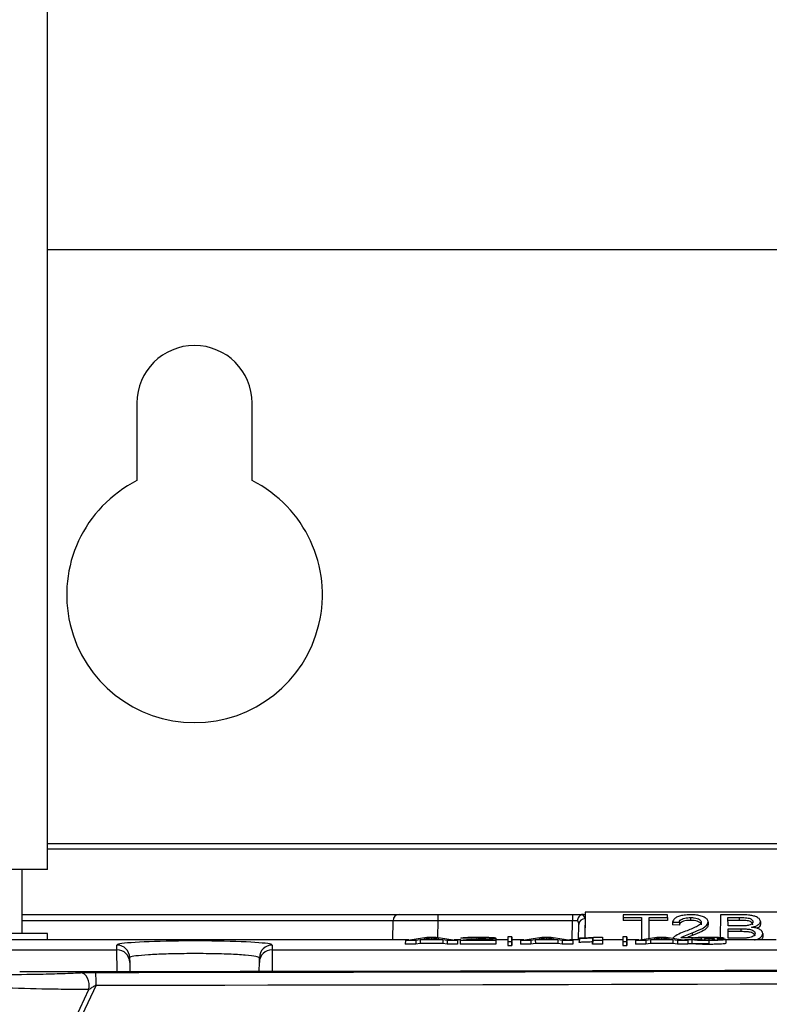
# Paper-space layout 'Sheet2' of a CAD drawing. Header units: millimetres. Extents: x -7 to 413, y -22 to 275.
# Tile 29 of 41: x 108 to 120, y 184 to 199. Entities that reach past the tile are written whole.
import ezdxf

# ---------------------------------------------------------------- set-up
doc = ezdxf.new("R2010")
doc.units = ezdxf.units.MM
doc.header["$PDSIZE"] = -1
doc.styles.add('SLDTEXTSTYLE1', font='TXT', dxfattribs={"width": 0.75})
doc.dimstyles.new('SLDDIMSTYLE1', dxfattribs={"dimtxt": 2.5, "dimasz": 3, "dimexe": 0, "dimexo": 0.0625, "dimtad": 1, "dimdec": 1, "dimlfac": 5, "dimrnd": 1e-09, "dimzin": 4, "dimdsep": 46, "dimtxsty": 'SLDTEXTSTYLE1', "dimblk1": 'CLOSED', "dimblk2": 'CLOSED', "dimsah": 1, "dimcen": 0.09, "dimadec": 0, "dimazin": 1, "dimtfac": 1, "dimtofl": 0, "dimtmove": 0, "dimatfit": 3, "dimldrblk": 'CLOSED', "dimfxl": 1, "dimfrac": 2, "dimtolj": 1, "dimtzin": 12, "dimarcsym": 0})
doc.dimstyles.new('SLDDIMSTYLE7', dxfattribs={"dimtxt": 2.5, "dimasz": 3, "dimexe": 0, "dimexo": 0.0625, "dimtad": 1, "dimdec": 1, "dimlfac": 5, "dimrnd": 1e-09, "dimzin": 4, "dimdsep": 46, "dimtxsty": 'SLDTEXTSTYLE1', "dimblk1": 'CLOSED', "dimblk2": 'CLOSED', "dimsah": 1, "dimcen": 0.09, "dimadec": 0, "dimazin": 1, "dimtfac": 1, "dimtmove": 0, "dimatfit": 0, "dimldrblk": 'CLOSED', "dimfxl": 1, "dimfrac": 2, "dimtolj": 1, "dimtzin": 12, "dimarcsym": 0})

# ---------------------------------------------------------------- blocks, each defined once
blk = doc.blocks.new('_Closed')
at = {"color": 0, "linetype": 'ByBlock', "lineweight": -2}
for p, q in [((-1, 0.166667), (0, 0)), ((-1, 0.166667), (-1, -0.166667)), ((0, 0), (-1, -0.166667)), ((0, 0), (-1, 0))]:
    blk.add_line(p, q, dxfattribs=at)
blk = doc.blocks.new('_D_27')
at = {"color": 0, "linetype": 'Continuous', "lineweight": -2}
for p, q in [((68.918, 186.105), (68.918, 252.277)), ((71.918, 252.277), (134.518, 252.277)), ((137.518, 186.105), (137.518, 252.277))]:
    blk.add_line(p, q, dxfattribs=at)
at = {"layer": 'Defpoints', "color": 0}
for p in [(137.518, 252.277), (68.918, 186.043), (137.518, 186.043)]:
    blk.add_point(p, dxfattribs=at)
at = {"color": 0, "lineweight": -2, "xscale": 3, "yscale": 3, "zscale": 3, "rotation": 180}
blk.add_blockref('_Closed', (68.918, 252.277), dxfattribs=at)
at = {"color": 0, "lineweight": -2, "xscale": 3, "yscale": 3, "zscale": 3}
blk.add_blockref('_Closed', (137.518, 252.277), dxfattribs=at)
at = {"color": 0, "lineweight": 18, "insert": (103.218, 255.402), "char_height": 2.5, "attachment_point": 2, "style": 'SLDTEXTSTYLE1'}
blk.add_mtext('\\A1;343.0', dxfattribs=at)
blk = doc.blocks.new('_D_30')
at = {"color": 0, "linetype": 'Continuous', "lineweight": -2}
for p, q in [((97.718, 186.105), (97.718, 242.3)), ((100.718, 242.3), (105.718, 242.3)), ((108.718, 186.105), (108.718, 242.3))]:
    blk.add_line(p, q, dxfattribs=at)
at = {"layer": 'Defpoints', "color": 0}
for p in [(108.718, 242.3), (97.718, 186.043), (108.718, 186.043)]:
    blk.add_point(p, dxfattribs=at)
at = {"color": 0, "lineweight": -2, "xscale": 3, "yscale": 3, "zscale": 3, "rotation": 180}
blk.add_blockref('_Closed', (97.718, 242.3), dxfattribs=at)
at = {"color": 0, "lineweight": -2, "xscale": 3, "yscale": 3, "zscale": 3}
blk.add_blockref('_Closed', (108.718, 242.3), dxfattribs=at)
at = {"color": 0, "lineweight": 18, "insert": (103.218, 245.425), "char_height": 2.5, "attachment_point": 2, "style": 'SLDTEXTSTYLE1'}
blk.add_mtext('\\A1;55.0', dxfattribs=at)

psp = doc.layouts.new('Sheet2')

# ---------------------------------------------------------------- linework, layer by layer
at = {"color": 7, "linetype": 'Continuous', "lineweight": 25}
for p, q in [((108.718, 186.043), (108.718, 209.743)), ((108.718, 195.743), (126.518, 195.743)), ((110.118, 193.343), (110.118, 192.129)), ((111.918, 192.129), (111.918, 193.343)), ((108.318, 186.043), (108.318, 185.043)), ((108.318, 185.343), (114.231, 185.343)), ((114.222, 185.343), (114.822, 185.343)), ((114.822, 185.343), (116.927, 185.343)), ((114.822, 185.343), (114.822, 185.244)), ((116.927, 185.343), (117.1, 185.343)), ((116.927, 185.343), (116.927, 185.244)), ((117.1, 185.343), (117.127, 185.343)), ((117.128, 185.379), (117.124, 184.977)), ((117.128, 185.379), (117.127, 185.343)), ((117.127, 185.343), (117.127, 185.277)), ((120.508, 185.379), (117.128, 185.379)), ((117.721, 185.336), (117.721, 185.293)), ((118.415, 185.336), (117.721, 185.336)), ((118.415, 185.293), (118.415, 185.336)), ((119.244, 185.336), (119.241, 184.982)), ((119.576, 185.336), (119.244, 185.336)), ((114.12, 184.943), (114.122, 185.244)), ((116.927, 185.244), (114.822, 185.244)), ((117.024, 184.943), (117.027, 185.187)), ((117.127, 185.277), (117.124, 184.977)), ((117.721, 185.293), (117.72, 185.249)), ((118.009, 185.249), (117.72, 185.249)), ((117.721, 185.293), (118.009, 185.293)), ((118.009, 185.293), (118.006, 184.949)), ((118.127, 185.293), (118.415, 185.293)), ((118.129, 184.968), (118.127, 185.293)), ((118.415, 185.249), (118.127, 185.249)), ((118.415, 185.293), (118.415, 185.249)), ((118.494, 185.224), (118.493, 185.18)), ((118.601, 185.175), (118.493, 185.18)), ((118.494, 185.224), (118.601, 185.219)), ((118.601, 185.219), (118.601, 185.175)), ((118.775, 185.293), (118.775, 185.249)), ((118.943, 185.224), (118.943, 185.18)), ((119.05, 185.225), (119.051, 185.181)), ((119.362, 185.162), (119.361, 185.293)), ((119.361, 185.293), (119.538, 185.293)), ((119.538, 185.249), (119.362, 185.249)), ((119.552, 185.162), (119.362, 185.162)), ((119.538, 185.293), (119.538, 185.249)), ((119.869, 185.232), (119.87, 185.188)), ((108.718, 184.943), (108.718, 185.043)), ((118.803, 185.056), (118.803, 185.012)), ((119.363, 185.118), (119.564, 185.118)), ((119.364, 184.972), (119.363, 185.118)), ((119.564, 185.073), (119.363, 185.073)), ((119.564, 185.118), (119.564, 185.073)), ((119.906, 185.044), (119.906, 185)), ((114.367, 184.943), (104.518, 184.943)), ((109.804, 184.79), (109.803, 184.863)), ((112.233, 184.863), (112.232, 184.79)), ((114.315, 184.935), (114.314, 184.875)), ((114.478, 184.875), (114.314, 184.875)), ((114.315, 184.935), (114.65, 184.987)), ((114.477, 184.935), (114.315, 184.935)), ((114.548, 184.946), (114.477, 184.935)), ((114.477, 184.935), (114.478, 184.875)), ((114.549, 184.886), (114.478, 184.875)), ((114.899, 184.946), (114.548, 184.946)), ((114.548, 184.946), (114.549, 184.886)), ((114.899, 184.886), (114.549, 184.886)), ((114.723, 184.975), (114.602, 184.955)), ((114.602, 184.955), (114.845, 184.955)), ((114.65, 184.987), (114.796, 184.987)), ((114.845, 184.955), (114.723, 184.975)), ((114.723, 184.975), (114.723, 184.955)), ((114.796, 184.987), (115.132, 184.935)), ((114.899, 184.946), (114.899, 184.886)), ((114.97, 184.935), (114.899, 184.946)), ((114.97, 184.875), (114.899, 184.886)), ((114.97, 184.935), (114.97, 184.875)), ((115.132, 184.935), (114.97, 184.935)), ((115.133, 184.875), (114.97, 184.875)), ((115.185, 184.943), (115.08, 184.943)), ((115.132, 184.935), (115.133, 184.875)), ((115.172, 184.935), (115.172, 184.875)), ((115.729, 184.935), (115.172, 184.935)), ((115.73, 184.875), (115.172, 184.875)), ((115.34, 184.971), (115.185, 184.973)), ((115.41, 184.943), (115.729, 184.943)), ((115.46, 184.979), (115.46, 184.96)), ((115.729, 184.972), (115.73, 184.912)), ((115.729, 184.943), (115.729, 184.935)), ((115.729, 184.943), (115.73, 184.883)), ((115.729, 184.935), (115.73, 184.875)), ((115.918, 184.943), (115.73, 184.943)), ((115.73, 184.883), (115.73, 184.875)), ((115.919, 184.991), (115.918, 184.931)), ((115.918, 184.931), (115.918, 184.858)), ((115.919, 184.918), (115.918, 184.858)), ((115.918, 184.858), (115.978, 184.858)), ((115.919, 184.991), (115.919, 184.918)), ((115.978, 184.991), (115.919, 184.991)), ((115.919, 184.918), (115.978, 184.918)), ((115.978, 184.918), (115.978, 184.991)), ((115.978, 184.991), (115.978, 184.931)), ((116.167, 184.943), (115.978, 184.943)), ((115.978, 184.858), (115.978, 184.931)), ((115.978, 184.918), (115.978, 184.858)), ((116.115, 184.935), (116.114, 184.875)), ((116.278, 184.875), (116.114, 184.875)), ((116.115, 184.935), (116.45, 184.987)), ((116.277, 184.935), (116.115, 184.935)), ((116.348, 184.946), (116.277, 184.935)), ((116.277, 184.935), (116.278, 184.875)), ((116.349, 184.886), (116.278, 184.875)), ((116.699, 184.946), (116.348, 184.946)), ((116.348, 184.946), (116.349, 184.886)), ((116.699, 184.886), (116.349, 184.886)), ((116.523, 184.975), (116.402, 184.955)), ((116.402, 184.955), (116.645, 184.955)), ((116.45, 184.987), (116.596, 184.987)), ((116.645, 184.955), (116.523, 184.975)), ((116.523, 184.975), (116.523, 184.955)), ((116.596, 184.987), (116.932, 184.935)), ((116.77, 184.935), (116.699, 184.946)), ((116.699, 184.946), (116.699, 184.886)), ((116.77, 184.875), (116.699, 184.886)), ((116.932, 184.935), (116.77, 184.935)), ((116.77, 184.935), (116.77, 184.875)), ((116.933, 184.875), (116.77, 184.875)), ((117.037, 184.943), (116.88, 184.943)), ((116.932, 184.935), (116.933, 184.875)), ((117.037, 184.974), (117.036, 184.914)), ((117.037, 184.965), (117.036, 184.905)), ((117.036, 184.905), (117.036, 184.914)), ((117.037, 184.965), (117.037, 184.974)), ((117.245, 184.973), (117.244, 184.913)), ((117.245, 184.935), (117.244, 184.875)), ((117.244, 184.875), (117.244, 184.913)), ((117.4, 184.875), (117.244, 184.875)), ((117.245, 184.935), (117.245, 184.973)), ((117.4, 184.935), (117.245, 184.935)), ((117.272, 184.987), (117.4, 184.987)), ((117.4, 184.987), (117.4, 184.935)), ((117.4, 184.987), (117.4, 184.927)), ((117.718, 184.943), (117.4, 184.943)), ((117.4, 184.935), (117.4, 184.875)), ((117.4, 184.927), (117.4, 184.875)), ((117.719, 184.991), (117.718, 184.931)), ((117.718, 184.931), (117.718, 184.858)), ((117.719, 184.918), (117.718, 184.858)), ((117.718, 184.858), (117.778, 184.858)), ((117.719, 184.991), (117.719, 184.918)), ((117.778, 184.991), (117.719, 184.991)), ((117.719, 184.918), (117.778, 184.918)), ((117.778, 184.918), (117.778, 184.991)), ((117.778, 184.991), (117.778, 184.931)), ((117.967, 184.943), (117.778, 184.943)), ((117.778, 184.858), (117.778, 184.931)), ((117.778, 184.918), (117.778, 184.858)), ((117.915, 184.935), (117.914, 184.875)), ((118.078, 184.875), (117.914, 184.875)), ((117.915, 184.935), (118.25, 184.987)), ((118.077, 184.935), (117.915, 184.935)), ((118.148, 184.946), (118.077, 184.935)), ((118.077, 184.935), (118.078, 184.875)), ((118.149, 184.886), (118.078, 184.875)), ((118.499, 184.946), (118.148, 184.946)), ((118.148, 184.946), (118.149, 184.886)), ((118.499, 184.886), (118.149, 184.886)), ((118.323, 184.975), (118.202, 184.955)), ((118.202, 184.955), (118.445, 184.955)), ((118.25, 184.987), (118.396, 184.987)), ((118.445, 184.955), (118.323, 184.975)), ((118.323, 184.975), (118.323, 184.955)), ((118.396, 184.987), (118.732, 184.935)), ((118.57, 184.935), (118.499, 184.946)), ((118.499, 184.946), (118.499, 184.886)), ((118.57, 184.875), (118.499, 184.886)), ((118.732, 184.935), (118.57, 184.935)), ((118.57, 184.935), (118.57, 184.875)), ((118.733, 184.875), (118.57, 184.875)), ((118.821, 184.977), (118.622, 184.977)), ((118.798, 184.943), (118.68, 184.943)), ((118.732, 184.935), (118.733, 184.875)), ((119.065, 184.882), (118.732, 184.882)), ((118.94, 184.972), (118.798, 184.973)), ((118.798, 184.973), (118.798, 184.913)), ((118.798, 184.948), (118.953, 184.949)), ((118.798, 184.948), (118.798, 184.888)), ((118.798, 184.913), (118.798, 184.913)), ((118.94, 184.972), (118.94, 184.949)), ((118.993, 184.958), (119.01, 184.967)), ((118.993, 184.958), (118.993, 184.944)), ((119.051, 184.979), (119.051, 184.967)), ((119.059, 184.959), (119.059, 184.943)), ((119.061, 184.934), (119.061, 184.874)), ((119.329, 184.951), (119.33, 184.891)), ((120.114, 184.943), (119.33, 184.943)), ((119.579, 184.972), (119.364, 184.972)), ((104.484, 184.79), (109.804, 184.79)), ((112.232, 184.79), (154.806, 184.79)), ((110.003, 184.666), (110.004, 184.592)), ((110.004, 184.592), (110.005, 184.45)), ((112.031, 184.453), (112.032, 184.592)), ((112.032, 184.592), (112.033, 184.666)), ((109.478, 184.236), (108.689, 182.566)), ((108.625, 182.595), (109.367, 184.169))]:
    psp.add_line(p, q, dxfattribs=at)
at = {"color": 8, "linetype": 'Continuous', "lineweight": 25}
for p, q in [((126.518, 186.445), (108.718, 186.445)), ((126.518, 186.365), (108.718, 186.365)), ((114.122, 185.244), (108.318, 185.244)), ((114.822, 185.244), (114.82, 184.983)), ((116.924, 184.943), (116.927, 185.244)), ((115.542, 184.952), (115.542, 184.943)), ((109.806, 184.45), (109.804, 184.79)), ((112.232, 184.79), (112.23, 184.453))]:
    psp.add_line(p, q, dxfattribs=at)
at = {"color": 7, "linetype": 'Continuous', "lineweight": 25, "flags": 128}
psp.add_lwpolyline([(109.367, 184.169), (109.372, 184.214), (109.37, 184.26), (109.36, 184.304), (109.345, 184.345), (109.323, 184.38), (109.297, 184.406), (109.267, 184.423), (109.236, 184.431)], dxfattribs=at)
at = {"color": 7, "linetype": 'Continuous', "lineweight": 25}
for centre, radius, start, end in [((111.018, 193.343), 0.9, 0, 180), ((111.018, 190.343), 2, 116.7437, 63.2563), ((114.222, 185.243), 0.1, 90, 179.5), ((117.122, 185.181), 0.0957, 87.3139, 176.6549), ((109.804, 184.664), 0.2, 0.5389, 90.0404), ((112.233, 184.664), 0.2, 89.9596, 179.4611), ((109.804, 184.59), 0.2, 0.5389, 90.0404), ((112.232, 184.59), 0.2, 89.9596, 179.4611), ((106.502, 184.279), 2.976, 359.1619, 3.0081)]:
    psp.add_arc(centre, radius, start, end, dxfattribs=at)
for centre, major_axis, ratio, start_param, end_param in [((116.927, 185.277), (0.2, 0), 0.461511, 6.278047, 7.021705), ((114.822, 185.243), (0.7, -0.001), 0.001247, 1.570863, 3.141583), ((116.927, 185.243), (0.1, 0.001), 0.008724, 0.660603, 1.570568), ((116.927, 185.186), (0.0994, 0.0121), 0.929702, 6.161898, 6.822654), ((111.018, 184.864), (1.215, 0), 0.052408, 0.171214, 2.867709), ((103.918, 199.835), (293.62, 0), 0.052408, 4.727257, 4.877542), ((103.918, 199.828), (293.757, 0), 0.052408, 4.731304, 4.877617), ((103.918, 199.628), (293.957, 0), 0.052372, 4.731304, 4.877617)]:
    psp.add_ellipse(centre, major_axis=major_axis, ratio=ratio, start_param=start_param, end_param=end_param, dxfattribs=at)
at = {"color": 8, "linetype": 'Continuous', "lineweight": 25}
for start_param, end_param in [(2.867709, 3.14205), (6.282728, 6.4544)]:
    psp.add_ellipse((111.018, 184.864), major_axis=(1.215, 0), ratio=0.052408, start_param=start_param, end_param=end_param, dxfattribs=at)
at = {"color": 7, "linetype": 'Continuous', "lineweight": 25}
for points, knots in [([(108.718, 186.043), (108.696, 186.043), (108.65, 186.043), (108.405, 186.043), (108.133, 186.043), (108.052, 186.043)], [0, 0, 0, 0, 0.3973692, 0.820507, 1, 1, 1, 1]), ([(117.074, 185.339), (117.066, 185.335), (117.048, 185.328), (117.027, 185.304), (117.012, 185.276), (117.007, 185.254), (117.006, 185.244), (117.006, 185.244)], [0, 0, 0, 0, 0.253864, 0.507704, 0.762718, 0.99074, 1, 1, 1, 1]), ([(117.1, 185.343), (117.095, 185.343), (117.086, 185.342), (117.078, 185.34), (117.074, 185.339)], [0, 0, 0, 0, 0.5167, 1, 1, 1, 1]), ([(118.778, 185.336), (118.742, 185.335), (118.68, 185.334), (118.598, 185.316), (118.538, 185.29), (118.505, 185.257), (118.497, 185.234), (118.494, 185.224)], [0, 0, 0, 0, 0.241418, 0.427102, 0.613199, 0.834783, 1, 1, 1, 1]), ([(119.05, 185.225), (119.047, 185.239), (119.042, 185.265), (118.994, 185.299), (118.929, 185.323), (118.852, 185.335), (118.801, 185.336), (118.778, 185.336)], [0, 0, 0, 0, 0.237311, 0.440344, 0.64343, 0.835256, 1, 1, 1, 1]), ([(119.869, 185.232), (119.866, 185.244), (119.86, 185.269), (119.816, 185.301), (119.753, 185.323), (119.673, 185.335), (119.612, 185.336), (119.576, 185.336)], [0, 0, 0, 0, 0.197264, 0.422413, 0.586658, 0.750535, 1, 1, 1, 1]), ([(118.601, 185.219), (118.603, 185.23), (118.607, 185.249), (118.641, 185.272), (118.683, 185.285), (118.729, 185.292), (118.761, 185.293), (118.775, 185.293)], [0, 0, 0, 0, 0.29115, 0.477281, 0.66305, 0.848217, 1, 1, 1, 1]), ([(118.775, 185.249), (118.754, 185.248), (118.714, 185.247), (118.663, 185.236), (118.626, 185.219), (118.605, 185.198), (118.602, 185.183), (118.601, 185.175)], [0, 0, 0, 0, 0.229011, 0.419594, 0.610207, 0.796335, 1, 1, 1, 1]), ([(118.943, 185.224), (118.94, 185.213), (118.931, 185.185), (118.867, 185.149), (118.787, 185.113), (118.728, 185.09), (118.699, 185.079)], [0, 0, 0, 0, 0.187971, 0.448507, 0.726591, 1, 1, 1, 1]), ([(118.775, 185.293), (118.795, 185.293), (118.832, 185.292), (118.881, 185.281), (118.917, 185.265), (118.94, 185.245), (118.942, 185.231), (118.943, 185.224)], [0, 0, 0, 0, 0.222993, 0.417426, 0.611969, 0.810639, 1, 1, 1, 1]), ([(118.934, 185.204), (118.924, 185.212), (118.907, 185.227), (118.86, 185.242), (118.815, 185.248), (118.786, 185.249), (118.775, 185.249)], [0, 0, 0, 0, 0.310472, 0.579669, 0.839152, 1, 1, 1, 1]), ([(118.803, 185.056), (118.858, 185.078), (118.943, 185.111), (119.035, 185.169), (119.045, 185.206), (119.05, 185.225)], [0, 0, 0, 0, 0.469957, 0.721915, 1, 1, 1, 1]), ([(119.051, 185.181), (119.047, 185.164), (119.037, 185.126), (118.944, 185.067), (118.855, 185.032), (118.803, 185.012)], [0, 0, 0, 0, 0.245045, 0.557811, 1, 1, 1, 1]), ([(119.538, 185.293), (119.569, 185.293), (119.616, 185.293), (119.674, 185.288), (119.708, 185.278), (119.734, 185.264), (119.749, 185.246), (119.75, 185.232), (119.751, 185.226)], [0, 0, 0, 0, 0.3079079, 0.4494396, 0.5679068, 0.686328, 0.8656702, 1, 1, 1, 1]), ([(119.751, 185.182), (119.748, 185.194), (119.744, 185.212), (119.715, 185.231), (119.681, 185.242), (119.62, 185.249), (119.571, 185.249), (119.538, 185.249)], [0, 0, 0, 0, 0.270525, 0.399594, 0.52966, 0.673602, 1, 1, 1, 1]), ([(119.661, 185.167), (119.651, 185.166), (119.631, 185.164), (119.594, 185.162), (119.568, 185.162), (119.552, 185.162)], [0, 0, 0, 0, 0.276294, 0.558587, 1, 1, 1, 1]), ([(119.751, 185.226), (119.75, 185.217), (119.747, 185.202), (119.723, 185.184), (119.693, 185.172), (119.67, 185.169), (119.661, 185.167)], [0, 0, 0, 0, 0.357326, 0.592725, 0.828813, 1, 1, 1, 1]), ([(119.729, 185.142), (119.747, 185.146), (119.786, 185.155), (119.834, 185.177), (119.864, 185.204), (119.868, 185.223), (119.869, 185.232)], [0, 0, 0, 0, 0.222635, 0.494228, 0.773681, 1, 1, 1, 1]), ([(119.87, 185.188), (119.867, 185.176), (119.862, 185.152), (119.829, 185.133), (119.812, 185.124)], [0, 0, 0, 0, 0.505583, 1, 1, 1, 1]), ([(108.718, 185.043), (108.695, 185.043), (108.649, 185.043), (108.419, 185.043), (108.167, 185.043), (108.104, 185.043)], [0, 0, 0, 0, 0.414136, 0.855128, 1, 1, 1, 1]), ([(118.699, 185.079), (118.662, 185.065), (118.587, 185.037), (118.519, 184.995), (118.497, 184.968), (118.491, 184.962)], [0, 0, 0, 0, 0.422695, 0.855297, 1, 1, 1, 1]), ([(118.622, 184.977), (118.63, 184.983), (118.653, 184.996), (118.715, 185.022), (118.768, 185.042), (118.803, 185.056)], [0, 0, 0, 0, 0.1772897, 0.455979, 1, 1, 1, 1]), ([(118.803, 185.012), (118.785, 185.005), (118.755, 184.993), (118.726, 184.982), (118.714, 184.977)], [0, 0, 0, 0, 0.598775, 1, 1, 1, 1]), ([(119.564, 185.118), (119.585, 185.117), (119.629, 185.117), (119.689, 185.113), (119.735, 185.1), (119.766, 185.083), (119.782, 185.064), (119.784, 185.05), (119.784, 185.044)], [0, 0, 0, 0, 0.1895553, 0.4111166, 0.5516468, 0.69216, 0.8775086, 1, 1, 1, 1]), ([(119.784, 185), (119.781, 185.011), (119.778, 185.029), (119.747, 185.051), (119.707, 185.065), (119.643, 185.073), (119.595, 185.073), (119.564, 185.073)], [0, 0, 0, 0, 0.243755, 0.394955, 0.546968, 0.719605, 1, 1, 1, 1]), ([(119.784, 185.044), (119.781, 185.032), (119.776, 185.013), (119.743, 184.991), (119.703, 184.979), (119.672, 184.976), (119.656, 184.974)], [0, 0, 0, 0, 0.372918, 0.580605, 0.79046, 1, 1, 1, 1]), ([(119.906, 185.044), (119.903, 185.057), (119.898, 185.08), (119.856, 185.111), (119.799, 185.132), (119.752, 185.139), (119.729, 185.142)], [0, 0, 0, 0, 0.294241, 0.534081, 0.774262, 1, 1, 1, 1]), ([(119.774, 184.943), (119.783, 184.944), (119.817, 184.95), (119.864, 184.974), (119.9, 185.007), (119.904, 185.032), (119.906, 185.044)], [0, 0, 0, 0, 0.102345, 0.374735, 0.724617, 1, 1, 1, 1]), ([(119.906, 185), (119.904, 184.983), (119.902, 184.963), (119.878, 184.946), (119.873, 184.943)], [0, 0, 0, 0, 0.827809, 1, 1, 1, 1]), ([(115.172, 184.935), (115.184, 184.938), (115.204, 184.943), (115.298, 184.95), (115.368, 184.955), (115.408, 184.957)], [0, 0, 0, 0, 0.36499, 0.631859, 1, 1, 1, 1]), ([(115.185, 184.973), (115.193, 184.975), (115.205, 184.979), (115.263, 184.983), (115.329, 184.986), (115.399, 184.987), (115.445, 184.987), (115.464, 184.987)], [0, 0, 0, 0, 0.326388, 0.505961, 0.685853, 0.866145, 1, 1, 1, 1]), ([(115.46, 184.979), (115.445, 184.979), (115.418, 184.979), (115.385, 184.978), (115.36, 184.976), (115.345, 184.974), (115.342, 184.972), (115.34, 184.971)], [0, 0, 0, 0, 0.22092, 0.376992, 0.533103, 0.7607, 1, 1, 1, 1]), ([(115.408, 184.957), (115.42, 184.958), (115.445, 184.959), (115.49, 184.962), (115.52, 184.964), (115.538, 184.965)], [0, 0, 0, 0, 0.271482, 0.542979, 1, 1, 1, 1]), ([(115.542, 184.952), (115.529, 184.951), (115.504, 184.95), (115.456, 184.947), (115.428, 184.945), (115.41, 184.943)], [0, 0, 0, 0, 0.26673, 0.533466, 1, 1, 1, 1]), ([(115.575, 184.972), (115.573, 184.973), (115.572, 184.975), (115.551, 184.977), (115.525, 184.978), (115.493, 184.979), (115.471, 184.979), (115.46, 184.979)], [0, 0, 0, 0, 0.303358, 0.484943, 0.667534, 0.838588, 1, 1, 1, 1]), ([(115.464, 184.987), (115.498, 184.987), (115.557, 184.987), (115.631, 184.984), (115.686, 184.981), (115.724, 184.977), (115.728, 184.974), (115.729, 184.972)], [0, 0, 0, 0, 0.236007, 0.403726, 0.571555, 0.813357, 1, 1, 1, 1]), ([(115.538, 184.965), (115.546, 184.966), (115.56, 184.968), (115.573, 184.97), (115.574, 184.971), (115.575, 184.972)], [0, 0, 0, 0, 0.398468, 0.694561, 1, 1, 1, 1]), ([(115.729, 184.972), (115.724, 184.97), (115.712, 184.964), (115.632, 184.957), (115.57, 184.954), (115.542, 184.952)], [0, 0, 0, 0, 0.361819, 0.704179, 1, 1, 1, 1]), ([(117.244, 184.913), (117.22, 184.911), (117.177, 184.909), (117.106, 184.907), (117.06, 184.906), (117.036, 184.905)], [0, 0, 0, 0, 0.405641, 0.69997, 1, 1, 1, 1]), ([(117.037, 184.974), (117.076, 184.975), (117.162, 184.978), (117.241, 184.982), (117.266, 184.986), (117.272, 184.987)], [0, 0, 0, 0, 0.3875029, 0.8428989, 1, 1, 1, 1]), ([(117.245, 184.973), (117.22, 184.971), (117.177, 184.969), (117.106, 184.967), (117.06, 184.966), (117.037, 184.965)], [0, 0, 0, 0, 0.410033, 0.702213, 1, 1, 1, 1]), ([(118.798, 184.973), (118.808, 184.976), (118.824, 184.979), (118.881, 184.984), (118.947, 184.986), (119.008, 184.987), (119.044, 184.987), (119.056, 184.987)], [0, 0, 0, 0, 0.343355, 0.536225, 0.729991, 0.916354, 1, 1, 1, 1]), ([(119.061, 184.934), (119.027, 184.934), (118.962, 184.934), (118.884, 184.937), (118.826, 184.941), (118.804, 184.945), (118.799, 184.948), (118.798, 184.948)], [0, 0, 0, 0, 0.241961, 0.463635, 0.663198, 0.930905, 1, 1, 1, 1]), ([(119.061, 184.874), (119.027, 184.874), (118.962, 184.874), (118.884, 184.877), (118.826, 184.881), (118.804, 184.885), (118.799, 184.888), (118.798, 184.888)], [0, 0, 0, 0, 0.241815, 0.463252, 0.662643, 0.929923, 1, 1, 1, 1]), ([(119.051, 184.979), (119.037, 184.979), (119.01, 184.978), (118.978, 184.977), (118.954, 184.975), (118.944, 184.974), (118.941, 184.972), (118.94, 184.972)], [0, 0, 0, 0, 0.2268393, 0.4255566, 0.6149052, 0.8895222, 1, 1, 1, 1]), ([(118.953, 184.949), (118.956, 184.948), (118.961, 184.946), (118.988, 184.944), (119.017, 184.942), (119.043, 184.942), (119.055, 184.942), (119.058, 184.942)], [0, 0, 0, 0, 0.3939882, 0.5985049, 0.8045486, 0.9608187, 1, 1, 1, 1]), ([(119.059, 184.959), (119.053, 184.959), (119.042, 184.959), (119.019, 184.959), (119.003, 184.958), (118.993, 184.958)], [0, 0, 0, 0, 0.254603, 0.509483, 1, 1, 1, 1]), ([(119.01, 184.967), (119.023, 184.967), (119.05, 184.967), (119.085, 184.968), (119.104, 184.968), (119.112, 184.969)], [0, 0, 0, 0, 0.36806, 0.738718, 1, 1, 1, 1]), ([(119.149, 184.973), (119.148, 184.974), (119.146, 184.975), (119.131, 184.977), (119.108, 184.978), (119.08, 184.979), (119.06, 184.979), (119.051, 184.979)], [0, 0, 0, 0, 0.24549, 0.438479, 0.631862, 0.828436, 1, 1, 1, 1]), ([(119.056, 184.987), (119.091, 184.987), (119.151, 184.986), (119.227, 184.984), (119.279, 184.98), (119.302, 184.976), (119.303, 184.974), (119.303, 184.974)], [0, 0, 0, 0, 0.2684598, 0.4551275, 0.6920581, 0.9282672, 1, 1, 1, 1]), ([(119.058, 184.942), (119.068, 184.942), (119.09, 184.942), (119.119, 184.943), (119.144, 184.945), (119.16, 184.948), (119.161, 184.95), (119.162, 184.951)], [0, 0, 0, 0, 0.145244, 0.290188, 0.477493, 0.748336, 1, 1, 1, 1]), ([(119.162, 184.951), (119.16, 184.952), (119.158, 184.954), (119.134, 184.957), (119.11, 184.958), (119.084, 184.959), (119.067, 184.959), (119.059, 184.959)], [0, 0, 0, 0, 0.382001, 0.584839, 0.757489, 0.880508, 1, 1, 1, 1]), ([(119.329, 184.951), (119.326, 184.948), (119.32, 184.944), (119.262, 184.939), (119.19, 184.936), (119.118, 184.934), (119.076, 184.934), (119.061, 184.934)], [0, 0, 0, 0, 0.28091, 0.506663, 0.7325741, 0.8987923, 1, 1, 1, 1]), ([(119.33, 184.891), (119.327, 184.888), (119.32, 184.884), (119.263, 184.879), (119.19, 184.876), (119.118, 184.874), (119.076, 184.874), (119.061, 184.874)], [0, 0, 0, 0, 0.280894, 0.506627, 0.732519, 0.898829, 1, 1, 1, 1]), ([(119.112, 184.969), (119.121, 184.969), (119.139, 184.97), (119.148, 184.972), (119.148, 184.973), (119.149, 184.973)], [0, 0, 0, 0, 0.411425, 0.790063, 1, 1, 1, 1]), ([(119.303, 184.974), (119.3, 184.972), (119.294, 184.969), (119.245, 184.965), (119.204, 184.964), (119.186, 184.963)], [0, 0, 0, 0, 0.3795659, 0.7328061, 1, 1, 1, 1]), ([(119.186, 184.963), (119.207, 184.963), (119.247, 184.962), (119.29, 184.959), (119.323, 184.955), (119.327, 184.952), (119.329, 184.951)], [0, 0, 0, 0, 0.224461, 0.427532, 0.650784, 1, 1, 1, 1]), ([(119.656, 184.974), (119.649, 184.973), (119.636, 184.972), (119.61, 184.972), (119.591, 184.972), (119.579, 184.972)], [0, 0, 0, 0, 0.2673201, 0.5420229, 1, 1, 1, 1]), ([(112.033, 184.666), (112.022, 184.673), (111.999, 184.687), (111.824, 184.706), (111.566, 184.721), (111.244, 184.729), (110.897, 184.73), (110.565, 184.724), (110.283, 184.711), (110.084, 184.693), (110.009, 184.677), (110.005, 184.668), (110.003, 184.666)], [0, 0, 0, 0, 0.107644, 0.21529, 0.322796, 0.4301, 0.537217, 0.644243, 0.751313, 0.858543, 0.965978, 1, 1, 1, 1]), ([(107.781, 184.401), (107.814, 184.401), (108.078, 184.401), (108.473, 184.406), (108.925, 184.417), (109.131, 184.426), (109.236, 184.431)], [0, 0, 0, 0, 0.062238, 0.499261, 0.74506, 1, 1, 1, 1]), ([(109.236, 184.431), (109.268, 184.432), (109.33, 184.434), (109.418, 184.435), (109.465, 184.435), (109.474, 184.435)], [0, 0, 0, 0, 0.450969, 0.897302, 1, 1, 1, 1]), ([(109.478, 184.236), (109.474, 184.233), (109.452, 184.221), (109.413, 184.198), (109.382, 184.178), (109.367, 184.169)], [0, 0, 0, 0, 0.105675, 0.563285, 1, 1, 1, 1]), ([(109.367, 184.169), (109.257, 184.169), (109.034, 184.168), (108.541, 184.176), (108.105, 184.189), (107.817, 184.2), (107.781, 184.202)], [0, 0, 0, 0, 0.245922, 0.501501, 0.937846, 1, 1, 1, 1])]:
    psp.add_open_spline(points, degree=3, knots=knots, dxfattribs=at)

# ---------------------------------------------------------------- dimensions: what is measured, and where the dimension line sits
at = {"color": 7, "linetype": 'Continuous', "lineweight": 18}
dim = psp.add_linear_dim(base=(137.518, 252.277), p1=(68.918, 186.043), p2=(137.518, 186.043), angle=0, dimstyle='SLDDIMSTYLE1', dxfattribs=at)
dim.commit()
dim.dimension.update_dxf_attribs({"geometry": '_D_27', "text_midpoint": (103.218, 252.277), "dimtype": 160})
dim = psp.add_linear_dim(base=(108.718, 242.3), p1=(97.718, 186.043), p2=(108.718, 186.043), dimstyle='SLDDIMSTYLE7', dxfattribs=at)
dim.commit()
dim.dimension.update_dxf_attribs({"geometry": '_D_30', "text_midpoint": (103.218, 242.3), "dimtype": 160})

doc.saveas('drawing.dxf')
